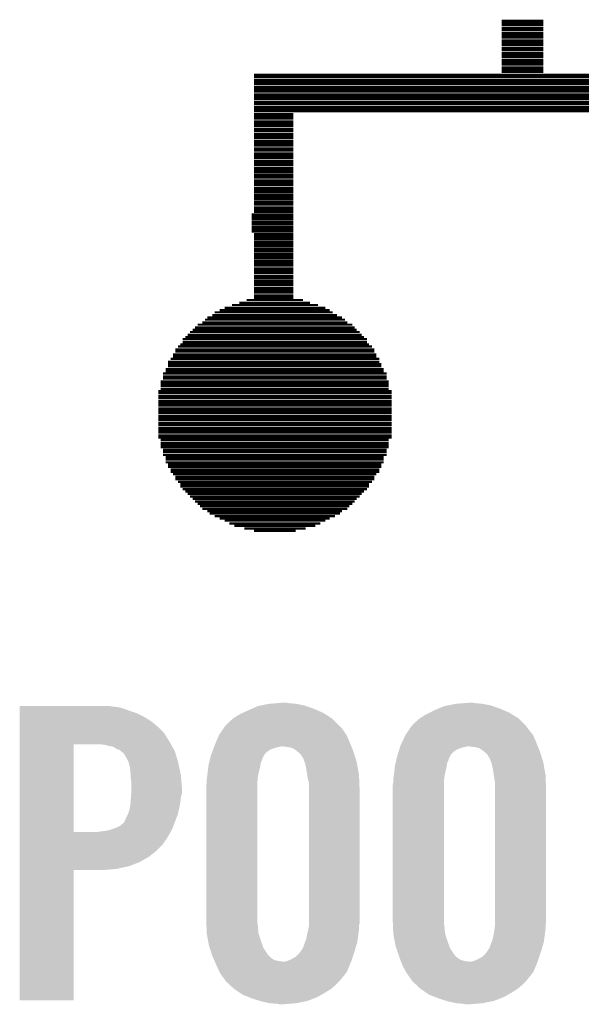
# Model space of a CAD drawing. Extents: x -9 to 122, y -9 to 65.
# Tile 116 of 256: x 35.26 to 37.8, y 28.24 to 32.7. Entities that reach past the tile are written whole.
import ezdxf

# ---------------------------------------------------------------- set-up
doc = ezdxf.new("R2010")
doc.units = 0
doc.layers.add('CLICKER_4_FOR_R7FA4M2A_V100_GTO', color=12, linetype='CONTINUOUS')

msp = doc.modelspace()

# ---------------------------------------------------------------- linework, layer by layer
at = {"layer": 'CLICKER_4_FOR_R7FA4M2A_V100_GTO', "const_width": 0.01016}
for points in [[(37.4396, 32.69234), (37.62756, 32.69234)], [(37.4396, 32.68218), (37.62756, 32.68218)], [(37.4396, 32.67202), (37.62756, 32.67202)], [(37.4396, 32.65932), (37.62756, 32.65932)], [(37.4396, 32.64916), (37.62756, 32.64916)], [(37.4396, 32.63646), (37.62756, 32.63646)], [(37.4396, 32.6263), (37.62756, 32.6263)], [(37.4396, 32.61614), (37.62756, 32.61614)], [(37.4396, 32.60344), (37.62756, 32.60344)], [(37.4396, 32.59328), (37.62756, 32.59328)], [(37.4396, 32.58312), (37.62756, 32.58312)], [(37.4396, 32.57042), (37.62756, 32.57042)], [(37.4396, 32.56026), (37.62756, 32.56026)], [(37.4396, 32.54756), (37.62756, 32.54756)], [(37.4396, 32.5374), (37.62756, 32.5374)], [(37.4396, 32.52724), (37.62756, 32.52724)], [(37.4396, 32.51454), (37.62756, 32.51454)], [(37.4396, 32.50438), (37.62756, 32.50438)], [(37.4396, 32.49422), (37.62756, 32.49422)], [(37.4396, 32.48152), (37.62756, 32.48152)], [(37.4396, 32.47136), (37.62756, 32.47136)], [(37.4396, 32.4612), (37.62756, 32.4612)], [(36.31946, 32.4485), (40.98798, 32.4485)], [(36.31946, 32.43834), (40.98798, 32.43834)], [(36.31946, 32.42564), (40.98798, 32.42564)], [(36.31946, 32.41548), (40.98798, 32.41548)], [(36.31946, 32.40532), (40.98798, 32.40532)], [(36.31946, 32.39262), (40.98798, 32.39262)], [(36.31946, 32.38246), (40.98798, 32.38246)], [(36.31946, 32.3723), (40.98798, 32.3723)], [(36.31946, 32.3596), (40.98798, 32.3596)], [(36.31946, 32.34944), (40.98798, 32.34944)], [(36.31946, 32.33928), (40.98798, 32.33928)], [(36.31946, 32.32658), (40.98798, 32.32658)], [(36.31946, 32.31642), (40.98798, 32.31642)], [(36.31946, 32.30372), (40.98798, 32.30372)], [(36.31946, 32.29356), (40.98798, 32.29356)], [(36.31946, 32.2834), (40.98798, 32.2834)], [(36.31946, 32.2707), (36.49726, 32.2707)], [(36.31946, 32.26054), (36.49726, 32.26054)], [(36.31946, 32.25038), (36.49726, 32.25038)], [(36.31946, 32.23768), (36.49726, 32.23768)], [(36.31946, 32.22752), (36.49726, 32.22752)], [(36.31946, 32.21736), (36.49726, 32.21736)], [(36.31946, 32.20466), (36.49726, 32.20466)], [(36.31946, 32.1945), (36.49726, 32.1945)], [(36.31946, 32.1818), (36.49726, 32.1818)], [(36.31946, 32.17164), (36.49726, 32.17164)], [(36.31946, 32.16148), (36.49726, 32.16148)], [(36.31946, 32.14878), (36.49726, 32.14878)], [(36.31946, 32.13862), (36.49726, 32.13862)], [(36.31946, 32.12846), (36.49726, 32.12846)], [(36.31946, 32.11576), (36.49726, 32.11576)], [(36.31946, 32.1056), (36.49726, 32.1056)], [(36.31946, 32.0929), (36.49726, 32.0929)], [(36.31946, 32.08274), (36.49726, 32.08274)], [(36.31946, 32.07258), (36.49726, 32.07258)], [(36.31946, 32.05988), (36.49726, 32.05988)], [(36.31946, 32.04972), (36.49726, 32.04972)], [(36.31946, 32.03956), (36.49726, 32.03956)], [(36.31946, 32.02686), (36.49726, 32.02686)], [(36.31946, 32.0167), (36.49726, 32.0167)], [(36.31946, 32.00654), (36.49726, 32.00654)], [(36.31946, 31.99384), (36.49726, 31.99384)], [(36.31946, 31.98368), (36.49726, 31.98368)], [(36.31946, 31.97098), (36.49726, 31.97098)], [(36.31946, 31.96082), (36.49726, 31.96082)], [(36.31946, 31.95066), (36.49726, 31.95066)], [(36.31946, 31.93796), (36.49726, 31.93796)], [(36.31946, 31.9278), (36.49726, 31.9278)], [(36.31946, 31.91764), (36.49726, 31.91764)], [(36.31946, 31.90494), (36.49726, 31.90494)], [(36.31946, 31.89478), (36.49726, 31.89478)], [(36.31946, 31.88462), (36.49726, 31.88462)], [(36.31946, 31.87192), (36.49726, 31.87192)], [(36.31946, 31.86176), (36.49726, 31.86176)], [(36.31946, 31.84906), (36.49726, 31.84906)], [(36.31946, 31.8389), (36.49726, 31.8389)], [(36.3093, 31.81604), (36.49726, 31.81604)], [(36.3093, 31.80588), (36.49726, 31.80588)], [(36.3093, 31.79572), (36.49726, 31.79572)], [(36.31946, 31.82874), (36.49726, 31.82874)], [(36.3093, 31.78302), (36.49726, 31.78302)], [(36.3093, 31.77286), (36.49726, 31.77286)], [(36.3093, 31.76016), (36.49726, 31.76016)], [(36.3093, 31.75), (36.49726, 31.75)], [(36.3093, 31.73984), (36.49726, 31.73984)], [(36.31946, 31.72714), (36.49726, 31.72714)], [(36.31946, 31.71698), (36.49726, 31.71698)], [(36.31946, 31.70682), (36.49726, 31.70682)], [(36.31946, 31.69412), (36.49726, 31.69412)], [(36.31946, 31.68396), (36.49726, 31.68396)], [(36.31946, 31.6738), (36.49726, 31.6738)], [(36.31946, 31.6611), (36.49726, 31.6611)], [(36.31946, 31.65094), (36.49726, 31.65094)], [(36.31946, 31.63824), (36.49726, 31.63824)], [(36.31946, 31.62808), (36.49726, 31.62808)], [(36.31946, 31.61792), (36.49726, 31.61792)], [(36.31946, 31.60522), (36.49726, 31.60522)], [(36.31946, 31.59506), (36.49726, 31.59506)], [(36.31946, 31.5849), (36.49726, 31.5849)], [(36.31946, 31.5722), (36.49726, 31.5722)], [(36.31946, 31.56204), (36.49726, 31.56204)], [(36.31946, 31.55188), (36.49726, 31.55188)], [(36.31946, 31.53918), (36.49726, 31.53918)], [(36.31946, 31.52902), (36.49726, 31.52902)], [(36.31946, 31.51632), (36.49726, 31.51632)], [(36.31946, 31.50616), (36.49726, 31.50616)], [(36.31946, 31.496), (36.49726, 31.496)], [(36.31946, 31.4833), (36.49726, 31.4833)], [(36.31946, 31.47314), (36.49726, 31.47314)], [(36.31946, 31.46298), (36.49726, 31.46298)], [(36.31946, 31.45028), (36.49726, 31.45028)], [(36.31946, 31.44012), (36.49726, 31.44012)], [(36.18738, 31.3944), (36.64204, 31.3944)], [(36.2204, 31.4071), (36.60902, 31.4071)], [(36.25342, 31.41726), (36.57346, 31.41726)], [(36.28644, 31.42996), (36.54044, 31.42996)], [(36.10864, 31.35122), (36.71824, 31.35122)], [(36.1315, 31.36138), (36.69538, 31.36138)], [(36.14166, 31.37408), (36.67506, 31.37408)], [(36.16452, 31.38424), (36.66236, 31.38424)], [(36.05276, 31.3055), (36.77412, 31.3055)], [(36.06546, 31.3182), (36.76396, 31.3182)], [(36.08578, 31.32836), (36.7411, 31.32836)], [(36.09848, 31.34106), (36.73094, 31.34106)], [(36.00958, 31.26232), (36.8173, 31.26232)], [(36.01974, 31.27248), (36.80714, 31.27248)], [(36.0299, 31.28518), (36.79698, 31.28518)], [(36.0426, 31.29534), (36.78428, 31.29534)], [(35.97656, 31.21914), (36.85286, 31.21914)], [(35.98672, 31.2293), (36.84016, 31.2293)], [(35.99688, 31.25216), (36.83, 31.25216)], [(35.99688, 31.23946), (36.83, 31.23946)], [(35.94354, 31.16326), (36.88588, 31.16326)], [(35.9537, 31.18358), (36.87318, 31.18358)], [(35.9537, 31.17342), (36.87318, 31.17342)], [(35.96386, 31.20644), (36.86302, 31.20644)], [(35.96386, 31.19628), (36.86302, 31.19628)], [(35.93084, 31.15056), (36.88588, 31.15056)], [(35.93084, 31.1404), (36.89604, 31.1404)], [(35.93084, 31.13024), (36.89604, 31.13024)], [(35.90798, 31.09722), (36.9189, 31.09722)], [(35.90798, 31.08452), (36.9189, 31.08452)], [(35.90798, 31.07436), (36.9189, 31.07436)], [(35.92068, 31.11754), (36.9062, 31.11754)], [(35.92068, 31.10738), (36.9062, 31.10738)], [(35.89782, 31.06166), (36.92906, 31.06166)], [(35.89782, 31.0515), (36.92906, 31.0515)], [(35.89782, 31.04134), (36.92906, 31.04134)], [(35.88766, 31.01848), (36.94176, 31.01848)], [(35.88766, 31.00832), (36.94176, 31.00832)], [(35.88766, 30.99562), (36.94176, 30.99562)], [(35.88766, 30.98546), (36.94176, 30.98546)], [(35.89782, 31.02864), (36.92906, 31.02864)], [(35.88766, 30.97276), (36.94176, 30.97276)], [(35.88766, 30.9626), (36.94176, 30.9626)], [(35.88766, 30.95244), (36.94176, 30.95244)], [(35.88766, 30.93974), (36.94176, 30.93974)], [(35.88766, 30.92958), (36.94176, 30.92958)], [(35.88766, 30.91942), (36.94176, 30.91942)], [(35.88766, 30.90672), (36.94176, 30.90672)], [(35.88766, 30.89656), (36.94176, 30.89656)], [(35.88766, 30.8864), (36.94176, 30.8864)], [(35.88766, 30.8737), (36.94176, 30.8737)], [(35.88766, 30.86354), (36.94176, 30.86354)], [(35.88766, 30.85084), (36.94176, 30.85084)], [(35.88766, 30.84068), (36.94176, 30.84068)], [(35.88766, 30.83052), (36.94176, 30.83052)], [(35.88766, 30.81782), (36.94176, 30.81782)], [(35.88766, 30.80766), (36.94176, 30.80766)], [(35.89782, 30.7975), (36.92906, 30.7975)], [(35.89782, 30.7848), (36.92906, 30.7848)], [(35.89782, 30.77464), (36.92906, 30.77464)], [(35.89782, 30.76448), (36.92906, 30.76448)], [(35.90798, 30.75178), (36.9189, 30.75178)], [(35.90798, 30.74162), (36.9189, 30.74162)], [(35.90798, 30.72892), (36.9189, 30.72892)], [(35.92068, 30.71876), (36.9062, 30.71876)], [(35.92068, 30.7086), (36.9062, 30.7086)], [(35.92068, 30.6959), (36.9062, 30.6959)], [(35.93084, 30.68574), (36.89604, 30.68574)], [(35.93084, 30.67558), (36.89604, 30.67558)], [(35.94354, 30.66288), (36.88588, 30.66288)], [(35.94354, 30.65272), (36.88588, 30.65272)], [(35.9537, 30.64256), (36.87318, 30.64256)], [(35.96386, 30.62986), (36.86302, 30.62986)], [(35.96386, 30.6197), (36.86302, 30.6197)], [(35.97656, 30.607), (36.85286, 30.607)], [(35.98672, 30.59684), (36.84016, 30.59684)], [(35.98672, 30.58668), (36.84016, 30.58668)], [(35.99688, 30.57398), (36.83, 30.57398)], [(36.00958, 30.56382), (36.8173, 30.56382)], [(36.01974, 30.55366), (36.80714, 30.55366)], [(36.0299, 30.54096), (36.79698, 30.54096)], [(36.0426, 30.5308), (36.78428, 30.5308)], [(36.05276, 30.5181), (36.77412, 30.5181)], [(36.06546, 30.50794), (36.76396, 30.50794)], [(36.07562, 30.49778), (36.75126, 30.49778)], [(36.08578, 30.48508), (36.7411, 30.48508)], [(36.10864, 30.47492), (36.71824, 30.47492)], [(36.1188, 30.46476), (36.70808, 30.46476)], [(36.14166, 30.45206), (36.68522, 30.45206)], [(36.16452, 30.4419), (36.66236, 30.4419)], [(36.18738, 30.43174), (36.64204, 30.43174)], [(36.2077, 30.41904), (36.61918, 30.41904)], [(36.23056, 30.40888), (36.59632, 30.40888)], [(36.27628, 30.39618), (36.55314, 30.39618)], [(36.31946, 30.38602), (36.50742, 30.38602)]]:
    msp.add_lwpolyline(points, dxfattribs=at)
at = {"layer": 'CLICKER_4_FOR_R7FA4M2A_V100_GTO'}
for points in [[(35.2603, 29.591), (35.260302, 29.59354), (35.681918, 29.591), (35.666682, 29.59354)], [(35.2603, 29.58846), (35.2603, 29.591), (35.707322, 29.58846), (35.681918, 29.591)], [(35.2603, 29.580842), (35.2603, 29.58846), (35.73272, 29.580842), (35.707322, 29.58846)], [(35.2603, 29.57068), (35.2603, 29.580842), (35.76066, 29.57068), (35.73272, 29.580842)], [(35.2603, 29.56052), (35.2603, 29.57068), (35.79114, 29.56052), (35.76066, 29.57068)], [(36.269744, 29.563058), (36.29152, 29.57322), (36.63188, 29.563058), (36.608656, 29.57322)], [(36.29152, 29.57322), (36.308664, 29.58084), (36.608656, 29.57322), (36.591238, 29.58084)], [(36.308664, 29.58084), (36.337242, 29.59354), (36.591238, 29.58084), (36.555252, 29.59354)], [(36.337242, 29.59354), (36.34993, 29.596078), (36.555252, 29.59354), (36.54806, 29.596078)], [(36.34993, 29.596078), (36.38804, 29.6037), (36.54806, 29.596078), (36.509962, 29.6037)], [(36.38804, 29.6037), (36.419788, 29.60624), (36.509962, 29.6037), (36.47948, 29.60624)], [(36.419788, 29.60624), (36.451538, 29.60878), (36.47948, 29.60624), (36.466782, 29.60878)], [(37.111936, 29.563058), (37.13226, 29.57322), (37.47516, 29.563058), (37.451936, 29.57322)], [(37.13226, 29.57322), (37.150358, 29.58084), (37.451936, 29.57322), (37.434518, 29.58084)], [(37.150358, 29.58084), (37.180522, 29.59354), (37.434518, 29.58084), (37.398532, 29.59354)], [(37.180522, 29.59354), (37.19321, 29.596078), (37.398532, 29.59354), (37.39134, 29.596078)], [(37.19321, 29.596078), (37.23132, 29.6037), (37.39134, 29.596078), (37.353242, 29.6037)], [(37.23132, 29.6037), (37.263068, 29.60624), (37.353242, 29.6037), (37.32276, 29.60624)], [(37.263068, 29.60624), (37.294818, 29.60878), (37.32276, 29.60624), (37.310062, 29.60878)], [(35.2603, 29.54528), (35.2603, 29.56052), (35.821618, 29.54528), (35.79114, 29.56052)], [(35.2603, 29.52496), (35.2603, 29.54528), (35.85464, 29.52496), (35.821618, 29.54528)], [(35.2603, 29.499562), (35.2603, 29.52496), (35.885118, 29.499562), (35.85464, 29.52496)], [(36.20516, 29.51988), (36.225478, 29.537658), (36.6903, 29.51988), (36.672522, 29.537658)], [(36.225478, 29.537658), (36.225482, 29.53766), (36.672522, 29.537658), (36.67252, 29.53766)], [(36.225482, 29.53766), (36.253422, 29.55544), (36.67252, 29.53766), (36.64407, 29.55544)], [(36.253422, 29.55544), (36.269744, 29.563058), (36.64407, 29.55544), (36.63188, 29.563058)], [(37.04844, 29.51988), (37.068758, 29.537658), (37.53358, 29.51988), (37.515802, 29.537658)], [(37.068758, 29.537658), (37.068762, 29.53766), (37.515802, 29.537658), (37.5158, 29.53766)], [(37.068762, 29.53766), (37.096702, 29.55544), (37.5158, 29.53766), (37.48735, 29.55544)], [(37.096702, 29.55544), (37.111936, 29.563058), (37.48735, 29.55544), (37.47516, 29.563058)], [(35.260298, 29.471618), (35.2603, 29.499562), (35.91306, 29.471618), (35.885118, 29.499562)], [(36.161982, 29.464002), (36.17595, 29.48432), (36.736866, 29.464002), (36.72332, 29.48432)], [(36.17595, 29.48432), (36.18468, 29.497018), (36.72332, 29.48432), (36.713162, 29.497018)], [(36.18468, 29.497018), (36.189922, 29.504642), (36.713162, 29.497018), (36.705538, 29.504642)], [(36.189922, 29.504642), (36.20516, 29.51988), (36.705538, 29.504642), (36.6903, 29.51988)], [(37.005262, 29.464), (37.01923, 29.48432), (37.579864, 29.464), (37.56406, 29.48432)], [(37.01923, 29.48432), (37.027962, 29.49702), (37.56406, 29.48432), (37.5539, 29.49702)], [(37.027962, 29.49702), (37.03145, 29.502096), (37.5539, 29.49702), (37.551362, 29.502096)], [(37.03145, 29.502096), (37.033202, 29.504642), (37.551362, 29.502096), (37.548818, 29.504642)], [(37.033202, 29.504642), (37.04844, 29.51988), (37.548818, 29.504642), (37.53358, 29.51988)], [(35.260298, 29.43098), (35.260298, 29.471618), (35.938458, 29.43098), (35.91306, 29.471618)], [(36.145938, 29.4259), (36.16091, 29.46146), (36.7538, 29.4259), (36.73856, 29.46146)], [(36.16091, 29.46146), (36.161982, 29.464002), (36.73856, 29.46146), (36.736866, 29.464002)], [(36.987212, 29.4259), (37.004056, 29.461458), (37.59708, 29.4259), (37.58184, 29.461458)], [(37.004056, 29.461458), (37.005262, 29.464), (37.58184, 29.461458), (37.579864, 29.464)], [(35.260292, 29.024602), (35.260298, 29.42082), (35.50412, 29.024602), (35.504142, 29.42082)], [(35.260298, 29.42082), (35.260298, 29.43098), (35.944174, 29.42082), (35.938458, 29.43098)], [(35.64382, 29.41828), (35.623498, 29.42082), (35.945604, 29.41828), (35.944174, 29.42082)], [(35.66414, 29.4132), (35.64382, 29.41828), (35.948462, 29.4132), (35.945604, 29.41828)], [(35.679382, 29.410658), (35.66414, 29.4132), (35.949892, 29.410658), (35.948462, 29.4132)], [(35.689542, 29.405578), (35.679382, 29.410658), (35.95275, 29.405578), (35.949892, 29.410658)], [(35.697162, 29.4005), (35.689542, 29.405578), (35.955606, 29.4005), (35.95275, 29.405578)], [(35.702244, 29.39796), (35.697162, 29.4005), (35.957036, 29.39796), (35.955606, 29.4005)], [(35.707326, 29.397956), (35.702244, 29.39796), (35.957038, 29.397956), (35.957036, 29.39796)], [(35.71712, 29.390338), (35.707326, 29.397956), (35.961322, 29.390338), (35.957038, 29.397956)], [(35.73018, 29.380176), (35.71712, 29.390338), (35.964372, 29.380176), (35.961322, 29.390338)], [(36.126688, 29.3751), (36.131366, 29.3878), (36.367722, 29.3751), (36.38042, 29.3878)], [(36.131366, 29.3878), (36.13511, 29.39796), (36.38042, 29.3878), (36.39566, 29.39796)], [(36.13511, 29.39796), (36.136982, 29.40304), (36.39566, 29.39796), (36.4109, 29.40304)], [(36.136982, 29.40304), (36.138852, 29.40812), (36.4109, 29.40304), (36.428678, 29.40812)], [(36.138852, 29.40812), (36.139788, 29.41066), (36.428678, 29.40812), (36.441382, 29.41066)], [(36.139788, 29.41066), (36.14166, 29.415738), (36.759898, 29.41066), (36.757866, 29.415738)], [(36.14166, 29.415738), (36.145938, 29.4259), (36.757866, 29.415738), (36.7538, 29.4259)], [(36.4744, 29.40812), (36.451538, 29.41066), (36.760914, 29.40812), (36.759898, 29.41066)], [(36.494724, 29.403038), (36.4744, 29.40812), (36.762946, 29.403038), (36.760914, 29.40812)], [(36.50996, 29.39288), (36.494724, 29.403038), (36.76701, 29.39288), (36.762946, 29.403038)], [(36.516308, 29.387802), (36.50996, 29.39288), (36.76904, 29.387802), (36.76701, 29.39288)], [(36.52266, 29.38272), (36.516308, 29.387802), (36.770646, 29.38272), (36.76904, 29.387802)], [(36.969566, 29.3751), (36.973576, 29.3878), (37.211002, 29.3751), (37.2237, 29.3878)], [(36.973576, 29.3878), (36.976784, 29.39796), (37.2237, 29.3878), (37.23894, 29.39796)], [(36.976784, 29.39796), (36.979992, 29.40812), (37.23894, 29.39796), (37.269422, 29.40812)], [(36.979992, 29.40812), (36.980794, 29.41066), (37.269422, 29.40812), (37.282122, 29.41066)], [(36.980794, 29.41066), (36.9824, 29.41574), (37.603178, 29.41066), (37.601146, 29.41574)], [(36.9824, 29.41574), (36.987212, 29.4259), (37.601146, 29.41574), (37.59708, 29.4259)], [(37.31768, 29.40812), (37.294818, 29.41066), (37.604194, 29.40812), (37.603178, 29.41066)], [(37.338004, 29.403038), (37.31768, 29.40812), (37.606226, 29.403038), (37.604194, 29.40812)], [(37.35324, 29.39288), (37.338004, 29.403038), (37.61029, 29.39288), (37.606226, 29.403038)], [(37.359588, 29.387802), (37.35324, 29.39288), (37.61232, 29.387802), (37.61029, 29.39288)], [(37.36594, 29.38272), (37.359588, 29.387802), (37.613926, 29.38272), (37.61232, 29.387802)], [(35.742878, 29.35986), (35.73018, 29.380176), (35.970466, 29.35986), (35.964372, 29.380176)], [(35.753038, 29.33954), (35.742878, 29.35986), (35.97656, 29.33954), (35.970466, 29.35986)], [(36.116708, 29.337002), (36.1191, 29.347162), (36.349942, 29.337002), (36.35502, 29.347162)], [(36.1191, 29.347162), (36.120894, 29.354784), (36.35502, 29.347162), (36.35756, 29.354784)], [(36.120894, 29.354784), (36.12149, 29.357324), (36.35756, 29.354784), (36.357562, 29.357324)], [(36.12149, 29.357324), (36.123882, 29.36748), (36.357562, 29.357324), (36.363366, 29.36748)], [(36.123882, 29.36748), (36.126688, 29.3751), (36.363366, 29.36748), (36.367722, 29.3751)], [(36.532822, 29.372556), (36.52266, 29.38272), (36.773856, 29.372556), (36.770646, 29.38272)], [(36.537902, 29.3624), (36.532822, 29.372556), (36.777062, 29.3624), (36.773856, 29.372556)], [(36.54298, 29.357314), (36.537902, 29.3624), (36.778668, 29.357314), (36.777062, 29.3624)], [(36.542982, 29.354776), (36.54298, 29.357314), (36.77947, 29.354776), (36.778668, 29.357314)], [(36.548696, 29.33954), (36.542982, 29.354776), (36.78428, 29.33954), (36.77947, 29.354776)], [(36.959988, 29.337002), (36.962378, 29.347162), (37.193222, 29.337002), (37.1983, 29.347162)], [(36.962378, 29.347162), (36.964172, 29.354784), (37.1983, 29.347162), (37.20084, 29.354784)], [(36.964172, 29.354784), (36.96477, 29.357324), (37.20084, 29.354784), (37.200842, 29.357324)], [(36.96477, 29.357324), (36.96716, 29.367478), (37.200842, 29.357324), (37.206644, 29.367478)], [(36.96716, 29.367478), (36.969566, 29.3751), (37.206644, 29.367478), (37.211002, 29.3751)], [(37.376102, 29.372556), (37.36594, 29.38272), (37.617136, 29.372556), (37.613926, 29.38272)], [(37.381182, 29.3624), (37.376102, 29.372556), (37.620342, 29.3624), (37.617136, 29.372556)], [(37.38626, 29.357314), (37.381182, 29.3624), (37.621948, 29.357314), (37.620342, 29.3624)], [(37.386262, 29.354776), (37.38626, 29.357314), (37.62275, 29.354776), (37.621948, 29.357314)], [(37.391976, 29.33954), (37.386262, 29.354776), (37.62756, 29.33954), (37.62275, 29.354776)], [(35.75304, 29.339536), (35.753038, 29.33954), (35.976562, 29.339536), (35.97656, 29.33954)], [(35.75304, 29.336996), (35.75304, 29.339536), (35.977114, 29.336996), (35.976562, 29.339536)], [(35.75812, 29.319218), (35.75304, 29.336996), (35.980978, 29.319218), (35.977114, 29.336996)], [(35.76066, 29.30144), (35.75812, 29.319218), (35.984844, 29.30144), (35.980978, 29.319218)], [(35.76193, 29.28112), (35.76066, 29.30144), (35.98926, 29.28112), (35.984844, 29.30144)], [(36.10864, 29.28112), (36.11073, 29.2989), (36.338762, 29.28112), (36.34232, 29.2989)], [(36.11073, 29.2989), (36.113122, 29.319222), (36.34232, 29.2989), (36.3474, 29.319222)], [(36.113122, 29.319222), (36.11372, 29.3243), (36.3474, 29.319222), (36.348124, 29.3243)], [(36.11372, 29.3243), (36.116708, 29.337002), (36.348124, 29.3243), (36.349942, 29.337002)], [(36.5506, 29.334458), (36.548696, 29.33954), (36.785164, 29.334458), (36.78428, 29.33954)], [(36.55568, 29.3116), (36.5506, 29.334458), (36.78914, 29.3116), (36.785164, 29.334458)], [(36.560494, 29.281118), (36.55568, 29.3116), (36.79444, 29.281118), (36.78914, 29.3116)], [(36.95192, 29.28112), (36.95401, 29.2989), (37.182042, 29.28112), (37.1856, 29.2989)], [(36.95401, 29.2989), (36.956402, 29.319222), (37.1856, 29.2989), (37.19068, 29.319222)], [(36.956402, 29.319222), (36.957, 29.3243), (37.19068, 29.319222), (37.191404, 29.3243)], [(36.957, 29.3243), (36.959988, 29.337002), (37.191404, 29.3243), (37.193222, 29.337002)], [(37.39388, 29.334458), (37.391976, 29.33954), (37.628444, 29.334458), (37.62756, 29.33954)], [(37.39896, 29.3116), (37.39388, 29.334458), (37.63242, 29.3116), (37.628444, 29.334458)], [(37.403774, 29.281118), (37.39896, 29.3116), (37.63772, 29.281118), (37.63242, 29.3116)], [(35.7632, 29.2608), (35.76193, 29.28112), (35.990824, 29.2608), (35.98926, 29.28112)], [(35.76574, 29.243018), (35.7632, 29.2608), (35.992192, 29.243018), (35.990824, 29.2608)], [(36.1061, 29.26334), (36.10755, 29.273502), (36.336316, 29.26334), (36.33724, 29.273502)], [(36.1061, 29.248102), (36.1061, 29.26334), (36.33493, 29.248102), (36.336316, 29.26334)], [(36.10755, 29.273502), (36.10864, 29.28112), (36.33724, 29.273502), (36.338762, 29.28112)], [(36.5633, 29.263338), (36.560494, 29.281118), (36.795152, 29.263338), (36.79444, 29.281118)], [(36.56838, 29.245558), (36.5633, 29.263338), (36.795864, 29.245558), (36.795152, 29.263338)], [(36.94938, 29.26334), (36.95083, 29.273502), (37.179596, 29.26334), (37.18052, 29.273502)], [(36.94938, 29.248102), (36.94938, 29.26334), (37.17821, 29.248102), (37.179596, 29.26334)], [(36.95083, 29.273502), (36.95192, 29.28112), (37.18052, 29.273502), (37.182042, 29.28112)], [(37.40658, 29.26334), (37.403774, 29.281118), (37.638432, 29.26334), (37.63772, 29.281118)], [(37.40912, 29.245558), (37.40658, 29.26334), (37.639144, 29.245558), (37.638432, 29.26334)], [(35.76465, 29.199836), (35.76574, 29.21508), (35.99434, 29.199836), (35.99434, 29.21508)], [(35.76574, 29.215082), (35.76574, 29.243018), (35.99434, 29.215082), (35.992192, 29.243018)], [(35.76574, 29.21508), (35.76574, 29.215082), (35.99434, 29.21508), (35.99434, 29.215082)], [(36.10356, 29.235402), (36.10559, 29.24556), (36.3347, 29.235402), (36.3347, 29.24556)], [(36.10356, 28.62834), (36.10356, 29.235402), (36.3347, 28.62834), (36.3347, 29.235402)], [(36.10559, 29.24556), (36.1061, 29.248102), (36.3347, 29.24556), (36.33493, 29.248102)], [(36.56838, 29.21762), (36.56838, 29.245558), (36.79698, 29.21762), (36.795864, 29.245558)], [(36.56838, 28.610558), (36.56838, 29.21762), (36.79698, 28.610558), (36.79698, 29.21762)], [(36.94684, 29.235402), (36.94887, 29.24556), (37.17798, 29.235402), (37.17798, 29.24556)], [(36.94684, 28.62834), (36.94684, 29.235402), (37.17798, 28.62834), (37.17798, 29.235402)], [(36.94887, 29.24556), (36.94938, 29.248102), (37.17798, 29.24556), (37.17821, 29.248102)], [(37.40912, 29.21762), (37.40912, 29.245558), (37.64026, 29.21762), (37.639144, 29.245558)], [(37.40912, 28.610558), (37.40912, 29.21762), (37.64026, 28.610558), (37.64026, 29.21762)], [(35.761636, 29.1592), (35.7632, 29.17952), (35.98672, 29.1592), (35.988976, 29.17952)], [(35.7632, 29.17952), (35.76338, 29.182058), (35.988976, 29.17952), (35.98926, 29.182058)], [(35.76338, 29.182058), (35.76465, 29.199836), (35.98926, 29.182058), (35.99434, 29.199836)], [(35.74796, 29.10078), (35.755578, 29.121098), (35.974018, 29.10078), (35.979098, 29.121098)], [(35.755578, 29.121098), (35.75761, 29.13126), (35.979098, 29.121098), (35.98164, 29.13126)], [(35.75761, 29.13126), (35.76066, 29.146498), (35.98164, 29.13126), (35.98441, 29.146498)], [(35.76066, 29.146498), (35.761636, 29.1592), (35.98441, 29.146498), (35.98672, 29.1592)], [(35.73526, 29.07284), (35.74034, 29.08554), (35.963272, 29.07284), (35.968156, 29.08554)], [(35.74034, 29.08554), (35.747958, 29.100778), (35.968156, 29.08554), (35.974018, 29.100778)], [(35.747958, 29.100778), (35.74796, 29.10078), (35.974018, 29.100778), (35.974018, 29.10078)], [(35.651438, 29.02966), (35.671744, 29.034738), (35.945718, 29.02966), (35.94862, 29.034738)], [(35.671744, 29.034738), (35.67176, 29.034742), (35.94862, 29.034738), (35.94862, 29.034742)], [(35.67176, 29.034742), (35.694618, 29.04236), (35.94862, 29.034742), (35.95155, 29.04236)], [(35.694618, 29.04236), (35.714936, 29.052518), (35.95155, 29.04236), (35.955456, 29.052518)], [(35.714936, 29.052518), (35.73018, 29.06522), (35.955456, 29.052518), (35.960342, 29.06522)], [(35.73018, 29.06522), (35.732718, 29.06776), (35.960342, 29.06522), (35.961318, 29.06776)], [(35.732718, 29.06776), (35.73526, 29.07284), (35.961318, 29.06776), (35.963272, 29.07284)], [(35.26029, 28.966158), (35.260292, 28.99918), (35.905438, 28.966158), (35.928302, 28.99918)], [(35.260292, 29.02458), (35.260292, 29.024602), (35.613338, 29.02458), (35.50412, 29.024602)], [(35.260292, 28.99918), (35.260292, 29.02458), (35.928302, 28.99918), (35.942814, 29.02458)], [(35.613338, 29.02458), (35.63112, 29.02712), (35.942814, 29.02458), (35.944266, 29.02712)], [(35.63112, 29.02712), (35.651438, 29.02966), (35.944266, 29.02712), (35.945718, 29.02966)], [(35.26029, 28.938218), (35.26029, 28.966158), (35.877498, 28.938218), (35.905438, 28.966158)], [(35.26029, 28.910278), (35.26029, 28.938218), (35.841938, 28.910278), (35.877498, 28.938218)], [(35.26029, 28.88742), (35.26029, 28.910278), (35.8013, 28.88742), (35.841938, 28.910278)], [(35.260288, 28.85694), (35.26029, 28.86964), (35.69716, 28.85694), (35.755578, 28.86964)], [(35.260288, 28.85186), (35.260288, 28.85694), (35.636202, 28.85186), (35.69716, 28.85694)], [(35.26029, 28.86964), (35.26029, 28.88742), (35.755578, 28.86964), (35.8013, 28.88742)], [(35.26028, 28.262602), (35.260288, 28.851838), (35.504098, 28.262602), (35.50412, 28.851838)], [(35.260288, 28.851838), (35.260288, 28.85186), (35.50412, 28.851838), (35.636202, 28.85186)], [(36.10417, 28.613102), (36.10356, 28.62834), (36.3347, 28.613102), (36.3347, 28.62834)], [(36.104678, 28.600402), (36.10417, 28.613102), (36.33724, 28.600402), (36.3347, 28.613102)], [(36.106, 28.567382), (36.104678, 28.600402), (36.33978, 28.567382), (36.33724, 28.600402)], [(36.565448, 28.58516), (36.56838, 28.597858), (36.79444, 28.58516), (36.79444, 28.597858)], [(36.56838, 28.600398), (36.56838, 28.610558), (36.79444, 28.600398), (36.79698, 28.610558)], [(36.56838, 28.597858), (36.56838, 28.600398), (36.79444, 28.597858), (36.79444, 28.600398)], [(36.94745, 28.613102), (36.94684, 28.62834), (37.17798, 28.613102), (37.17798, 28.62834)], [(36.947958, 28.600402), (36.94745, 28.613102), (37.18052, 28.600402), (37.17798, 28.613102)], [(36.94928, 28.567382), (36.947958, 28.600402), (37.18306, 28.567382), (37.18052, 28.600402)], [(37.407166, 28.58516), (37.40912, 28.597858), (37.63772, 28.58516), (37.63772, 28.597858)], [(37.40912, 28.600398), (37.40912, 28.610558), (37.63772, 28.600398), (37.64026, 28.610558)], [(37.40912, 28.597858), (37.40912, 28.600398), (37.63772, 28.597858), (37.63772, 28.600398)], [(36.1061, 28.564842), (36.106, 28.567382), (36.340562, 28.564842), (36.33978, 28.567382)], [(36.111642, 28.53436), (36.1061, 28.564842), (36.34994, 28.53436), (36.340562, 28.564842)], [(36.555678, 28.539438), (36.56076, 28.56484), (36.788512, 28.539438), (36.7919, 28.56484)], [(36.56076, 28.56484), (36.565448, 28.58516), (36.7919, 28.56484), (36.79444, 28.58516)], [(36.94938, 28.564842), (36.94928, 28.567382), (37.183842, 28.564842), (37.18306, 28.567382)], [(36.954922, 28.53436), (36.94938, 28.564842), (37.19322, 28.53436), (37.183842, 28.564842)], [(37.398958, 28.539438), (37.40404, 28.56484), (37.631792, 28.539438), (37.63518, 28.56484)], [(37.40404, 28.56484), (37.407166, 28.58516), (37.63518, 28.56484), (37.63772, 28.58516)], [(36.11626, 28.50896), (36.111642, 28.53436), (36.359012, 28.50896), (36.34994, 28.53436)], [(36.119646, 28.498802), (36.11626, 28.50896), (36.36264, 28.498802), (36.359012, 28.50896)], [(36.129808, 28.46832), (36.119646, 28.498802), (36.38296, 28.46832), (36.36264, 28.498802)], [(36.53028, 28.48356), (36.540438, 28.498798), (36.77412, 28.48356), (36.7786, 28.498798)], [(36.540438, 28.498798), (36.550914, 28.526738), (36.7786, 28.498798), (36.78682, 28.526738)], [(36.550914, 28.526738), (36.555678, 28.539438), (36.78682, 28.526738), (36.788512, 28.539438)], [(36.95954, 28.50896), (36.954922, 28.53436), (37.202292, 28.50896), (37.19322, 28.53436)], [(36.962926, 28.498802), (36.95954, 28.50896), (37.20592, 28.498802), (37.202292, 28.50896)], [(36.973088, 28.46832), (36.962926, 28.498802), (37.22624, 28.46832), (37.20592, 28.498802)], [(37.37356, 28.48356), (37.383718, 28.498798), (37.6174, 28.48356), (37.62188, 28.498798)], [(37.383718, 28.498798), (37.394194, 28.526738), (37.62188, 28.498798), (37.6301, 28.526738)], [(37.394194, 28.526738), (37.398958, 28.539438), (37.6301, 28.526738), (37.631792, 28.539438)], [(36.1315, 28.46324), (36.129808, 28.46832), (36.38804, 28.46324), (36.38296, 28.46832)], [(36.134834, 28.455622), (36.1315, 28.46324), (36.395658, 28.455622), (36.38804, 28.46324)], [(36.139278, 28.445462), (36.134834, 28.455622), (36.410896, 28.445462), (36.395658, 28.455622)], [(36.4871, 28.448), (36.509958, 28.460698), (36.762266, 28.448), (36.766498, 28.460698)], [(36.509958, 28.460698), (36.52012, 28.47086), (36.766498, 28.460698), (36.769886, 28.47086)], [(36.52012, 28.47086), (36.53028, 28.48356), (36.769886, 28.47086), (36.77412, 28.48356)], [(36.97478, 28.46324), (36.973088, 28.46832), (37.23132, 28.46324), (37.22624, 28.46832)], [(36.977638, 28.455622), (36.97478, 28.46324), (37.238938, 28.455622), (37.23132, 28.46324)], [(36.981448, 28.445462), (36.977638, 28.455622), (37.254176, 28.445462), (37.238938, 28.455622)], [(37.33038, 28.448), (37.353238, 28.460698), (37.605546, 28.448), (37.609778, 28.460698)], [(37.353238, 28.460698), (37.3634, 28.47086), (37.609778, 28.460698), (37.613166, 28.47086)], [(37.3634, 28.47086), (37.37356, 28.48356), (37.613166, 28.47086), (37.6174, 28.48356)], [(36.141502, 28.44038), (36.139278, 28.445462), (36.43122, 28.44038), (36.410896, 28.445462)], [(36.142614, 28.43784), (36.141502, 28.44038), (36.45154, 28.43784), (36.43122, 28.44038)], [(36.14928, 28.4226), (36.142614, 28.43784), (36.75246, 28.4226), (36.758878, 28.43784)], [(36.16452, 28.38958), (36.14928, 28.4226), (36.738558, 28.38958), (36.75246, 28.4226)], [(36.456618, 28.43784), (36.456628, 28.437842), (36.758878, 28.43784), (36.75888, 28.437842)], [(36.456628, 28.437842), (36.469318, 28.44038), (36.75888, 28.437842), (36.759726, 28.44038)], [(36.469318, 28.44038), (36.4871, 28.448), (36.759726, 28.44038), (36.762266, 28.448)], [(36.983354, 28.44038), (36.981448, 28.445462), (37.271958, 28.44038), (37.254176, 28.445462)], [(36.984306, 28.43784), (36.983354, 28.44038), (37.29482, 28.43784), (37.271958, 28.44038)], [(36.99002, 28.4226), (36.984306, 28.43784), (37.59574, 28.4226), (37.602158, 28.43784)], [(37.007802, 28.38958), (36.99002, 28.4226), (37.581838, 28.38958), (37.59574, 28.4226)], [(37.299898, 28.43784), (37.299908, 28.437842), (37.602158, 28.43784), (37.60216, 28.437842)], [(37.299908, 28.437842), (37.312598, 28.44038), (37.60216, 28.437842), (37.603006, 28.44038)], [(37.312598, 28.44038), (37.33038, 28.448), (37.603006, 28.44038), (37.605546, 28.448)], [(36.17976, 28.36672), (36.16452, 28.38958), (36.719984, 28.36672), (36.738558, 28.38958)], [(36.18992, 28.35402), (36.17976, 28.36672), (36.709666, 28.35402), (36.719984, 28.36672)], [(37.007802, 28.389578), (37.007802, 28.38958), (37.581836, 28.389578), (37.581838, 28.38958)], [(37.02304, 28.36672), (37.007802, 28.389578), (37.563264, 28.36672), (37.581836, 28.389578)], [(37.0332, 28.35402), (37.02304, 28.36672), (37.552946, 28.35402), (37.563264, 28.36672)], [(36.192458, 28.348944), (36.18992, 28.35402), (36.705542, 28.348944), (36.709666, 28.35402)], [(36.192464, 28.34894), (36.192458, 28.348944), (36.70554, 28.34894), (36.705542, 28.348944)], [(36.208874, 28.3337), (36.192464, 28.34894), (36.6903, 28.3337), (36.70554, 28.34894)], [(36.228018, 28.315922), (36.208874, 28.3337), (36.66998, 28.315922), (36.6903, 28.3337)], [(37.035738, 28.348944), (37.0332, 28.35402), (37.548822, 28.348944), (37.552946, 28.35402)], [(37.035744, 28.34894), (37.035738, 28.348944), (37.54882, 28.34894), (37.548822, 28.348944)], [(37.052154, 28.3337), (37.035744, 28.34894), (37.53358, 28.3337), (37.54882, 28.34894)], [(37.071298, 28.315922), (37.052154, 28.3337), (37.51326, 28.315922), (37.53358, 28.3337)], [(36.228022, 28.31592), (36.228018, 28.315922), (36.669978, 28.31592), (36.66998, 28.315922)], [(36.25388, 28.298142), (36.228022, 28.31592), (36.64204, 28.298142), (36.669978, 28.31592)], [(36.268658, 28.287982), (36.25388, 28.298142), (36.62426, 28.287982), (36.64204, 28.298142)], [(36.294786, 28.27782), (36.268658, 28.287982), (36.60648, 28.27782), (36.62426, 28.287982)], [(36.31438, 28.270198), (36.294786, 28.27782), (36.586878, 28.270198), (36.60648, 28.27782)], [(37.071302, 28.31592), (37.071298, 28.315922), (37.513258, 28.31592), (37.51326, 28.315922)], [(37.09716, 28.298142), (37.071302, 28.31592), (37.48532, 28.298142), (37.513258, 28.31592)], [(37.111938, 28.287982), (37.09716, 28.298142), (37.46754, 28.287982), (37.48532, 28.298142)], [(37.138066, 28.27782), (37.111938, 28.287982), (37.44976, 28.27782), (37.46754, 28.287982)], [(37.15766, 28.270198), (37.138066, 28.27782), (37.430158, 28.270198), (37.44976, 28.27782)], [(35.504098, 28.26258), (35.26028, 28.262602), (35.504098, 28.26258), (35.504098, 28.262602)], [(36.346894, 28.26004), (36.31438, 28.270198), (36.560758, 28.26004), (36.586878, 28.270198)], [(36.355022, 28.2575), (36.346894, 28.26004), (36.548058, 28.2575), (36.560758, 28.26004)], [(36.390578, 28.24988), (36.355022, 28.2575), (36.50996, 28.24988), (36.548058, 28.2575)], [(36.421062, 28.24734), (36.390578, 28.24988), (36.48075, 28.24734), (36.50996, 28.24988)], [(36.436298, 28.2448), (36.421062, 28.24734), (36.451542, 28.2448), (36.48075, 28.24734)], [(37.190174, 28.26004), (37.15766, 28.270198), (37.404038, 28.26004), (37.430158, 28.270198)], [(37.198302, 28.2575), (37.190174, 28.26004), (37.391338, 28.2575), (37.404038, 28.26004)], [(37.233858, 28.24988), (37.198302, 28.2575), (37.35324, 28.24988), (37.391338, 28.2575)], [(37.26434, 28.24734), (37.233858, 28.24988), (37.32403, 28.24734), (37.35324, 28.24988)], [(37.277038, 28.2448), (37.26434, 28.24734), (37.294822, 28.2448), (37.32403, 28.24734)]]:
    msp.add_solid(points, dxfattribs=at)

doc.saveas('drawing.dxf')
